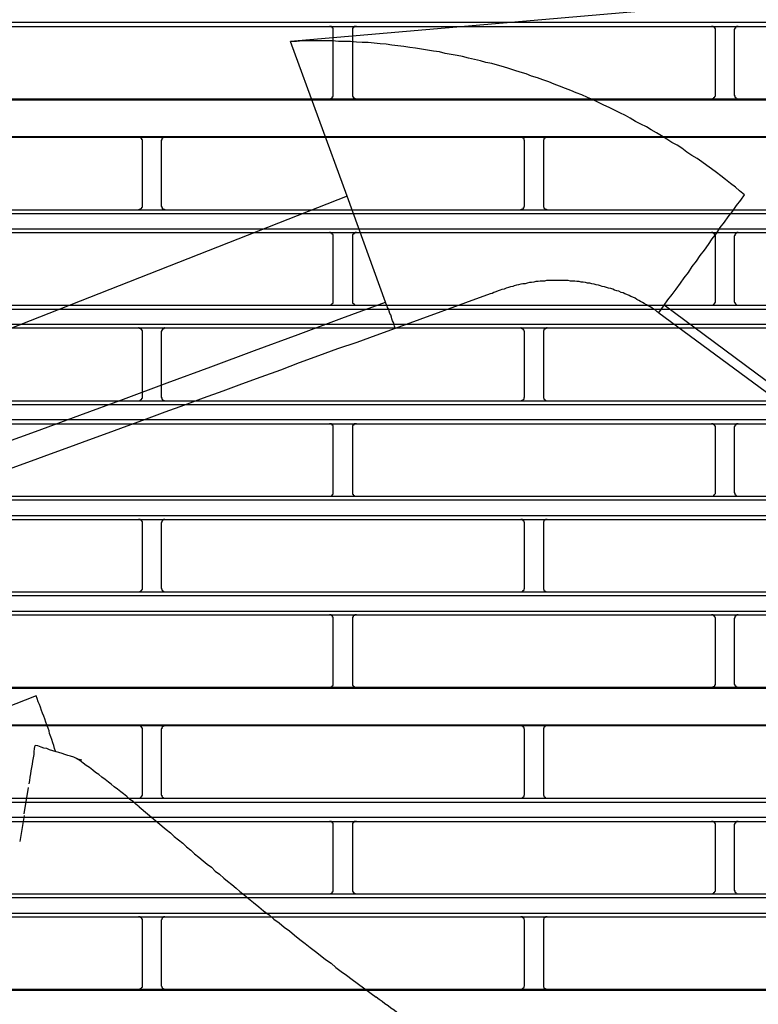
# Model space of a CAD drawing. Header units: millimetres. Extents: x 50532 to 99257, y 49161 to 61325.
# Tile 230 of 256: x 94334 to 94369, y 60810 to 60857. Entities that reach past the tile are written whole.
import ezdxf

# ---------------------------------------------------------------- set-up
doc = ezdxf.new("R2010")
doc.units = ezdxf.units.MM
doc.layers.add('AQUAREA', color=7, linetype='Continuous')

# ---------------------------------------------------------------- blocks, each defined once
blk = doc.blocks.new('SPLIT')
at = {"layer": 'AQUAREA'}
for points in [[(24801.95, -1135.63), (24735.17, -1141.44)], [(24308.59, -1138.92), (24877.69, -1138.92)], [(24308.59, -1139.48), (24877.69, -1139.48)], [(24740.7, -1139.97), (24740.7, -1139.9), (24740.7, -1139.83), (24740.7, -1139.76), (24740.7, -1139.69), (24740.63, -1139.69), (24740.63, -1139.62), (24740.56, -1139.62), (24740.56, -1139.55), (24740.49, -1139.55), (24740.49, -1139.48), (24740.42, -1139.48), (24740.35, -1139.48), (24740.28, -1139.48), (24740.21, -1139.48)], [(24743.71, -1139.48), (24743.71, -1139.48), (24743.64, -1139.48), (24743.57, -1139.48), (24743.5, -1139.48), (24743.43, -1139.48), (24743.43, -1139.55), (24743.36, -1139.55), (24743.36, -1139.62), (24743.29, -1139.62), (24743.29, -1139.69), (24743.22, -1139.69), (24743.22, -1139.76), (24743.22, -1139.83), (24743.22, -1139.9), (24743.22, -1139.97)], [(24790.33, -1139.97), (24790.33, -1139.9), (24790.33, -1139.83), (24790.33, -1139.76), (24790.26, -1139.76), (24790.26, -1139.69), (24790.26, -1139.62), (24790.19, -1139.62), (24790.19, -1139.55), (24790.12, -1139.55), (24790.05, -1139.55), (24790.05, -1139.48), (24789.98, -1139.48), (24789.91, -1139.48), (24789.84, -1139.48)], [(24793.27, -1139.48), (24793.27, -1139.48), (24793.2, -1139.48), (24793.13, -1139.48), (24793.06, -1139.48), (24793.06, -1139.55), (24792.99, -1139.55), (24792.92, -1139.62), (24792.92, -1139.69), (24792.85, -1139.69), (24792.85, -1139.76), (24792.85, -1139.83), (24792.78, -1139.83), (24792.78, -1139.9), (24792.78, -1139.97)], [(24740.7, -1148.37), (24740.7, -1139.97)], [(24743.22, -1139.97), (24743.22, -1148.37)], [(24790.33, -1148.37), (24790.33, -1139.97)], [(24792.78, -1139.97), (24792.78, -1148.37)], [(24794.11, -1161.32), (24793.48, -1160.83), (24792.92, -1160.34), (24792.29, -1159.85), (24791.66, -1159.36), (24791.03, -1158.87), (24790.47, -1158.45), (24789.84, -1157.96), (24789.21, -1157.54), (24788.58, -1157.05), (24787.95, -1156.63), (24787.25, -1156.21), (24786.62, -1155.79), (24785.99, -1155.3), (24785.36, -1154.88), (24784.66, -1154.53), (24784.03, -1154.11), (24783.33, -1153.69), (24782.7, -1153.27), (24782, -1152.92), (24781.37, -1152.5), (24780.67, -1152.15), (24779.97, -1151.8), (24779.27, -1151.38), (24778.64, -1151.03), (24777.94, -1150.68), (24777.24, -1150.33), (24776.54, -1149.98), (24775.84, -1149.7), (24775.14, -1149.35), (24774.44, -1149), (24773.74, -1148.72), (24772.97, -1148.37), (24772.27, -1148.09), (24771.57, -1147.81), (24770.87, -1147.53), (24770.1, -1147.25), (24769.4, -1146.97), (24768.7, -1146.69), (24767.93, -1146.41), (24767.23, -1146.13), (24766.46, -1145.92), (24765.76, -1145.64), (24764.99, -1145.43), (24764.29, -1145.22), (24763.52, -1144.94), (24762.82, -1144.73), (24762.05, -1144.52), (24761.28, -1144.31), (24760.51, -1144.17), (24759.81, -1143.96), (24759.04, -1143.75), (24758.27, -1143.61), (24757.5, -1143.4), (24756.8, -1143.26), (24756.03, -1143.12), (24755.26, -1142.98), (24754.49, -1142.77), (24753.72, -1142.7), (24752.95, -1142.56), (24752.18, -1142.42), (24751.41, -1142.28), (24750.64, -1142.21), (24749.87, -1142.07), (24749.1, -1142), (24748.33, -1141.93), (24747.56, -1141.79), (24746.79, -1141.72), (24746.02, -1141.65), (24745.25, -1141.58), (24744.48, -1141.58), (24743.71, -1141.51), (24742.94, -1141.44), (24742.17, -1141.44), (24741.4, -1141.44), (24740.63, -1141.37), (24739.86, -1141.37), (24739.09, -1141.37), (24738.32, -1141.37), (24737.55, -1141.37), (24736.71, -1141.37), (24735.94, -1141.44), (24735.17, -1141.44)], [(24742.52, -1161.53), (24735.17, -1141.44)], [(24740.21, -1148.86), (24740.21, -1148.86), (24740.28, -1148.86), (24740.35, -1148.86), (24740.42, -1148.86), (24740.42, -1148.79), (24740.49, -1148.79), (24740.56, -1148.79), (24740.56, -1148.72), (24740.63, -1148.72), (24740.63, -1148.65), (24740.63, -1148.58), (24740.7, -1148.58), (24740.7, -1148.51), (24740.7, -1148.44), (24740.7, -1148.37)], [(24743.22, -1148.37), (24743.22, -1148.37), (24743.22, -1148.44), (24743.22, -1148.51), (24743.22, -1148.58), (24743.29, -1148.58), (24743.29, -1148.65), (24743.29, -1148.72), (24743.36, -1148.72), (24743.36, -1148.79), (24743.43, -1148.79), (24743.5, -1148.79), (24743.5, -1148.86), (24743.57, -1148.86), (24743.64, -1148.86), (24743.71, -1148.86)], [(24789.84, -1148.86), (24789.84, -1148.86), (24789.91, -1148.86), (24789.98, -1148.86), (24790.05, -1148.86), (24790.05, -1148.79), (24790.12, -1148.79), (24790.12, -1148.72), (24790.19, -1148.72), (24790.19, -1148.65), (24790.26, -1148.65), (24790.26, -1148.58), (24790.33, -1148.51), (24790.33, -1148.44), (24790.33, -1148.37)], [(24792.78, -1148.37), (24792.78, -1148.37), (24792.78, -1148.44), (24792.85, -1148.44), (24792.85, -1148.51), (24792.85, -1148.58), (24792.85, -1148.65), (24792.92, -1148.65), (24792.92, -1148.72), (24792.99, -1148.72), (24792.99, -1148.79), (24793.06, -1148.79), (24793.13, -1148.86), (24793.2, -1148.86), (24793.27, -1148.86)], [(24308.59, -1148.86), (24877.69, -1148.86)], [(24308.59, -1149), (24877.69, -1149)], [(24308.59, -1153.76), (24877.69, -1153.76)], [(24308.59, -1153.83), (24877.69, -1153.83)], [(24715.92, -1154.32), (24715.92, -1154.32), (24715.92, -1154.25), (24715.92, -1154.18), (24715.85, -1154.18), (24715.85, -1154.11), (24715.85, -1154.04), (24715.78, -1154.04), (24715.78, -1153.97), (24715.71, -1153.97), (24715.71, -1153.9), (24715.64, -1153.9), (24715.57, -1153.83), (24715.5, -1153.83), (24715.43, -1153.83)], [(24718.86, -1153.83), (24718.86, -1153.83), (24718.79, -1153.83), (24718.72, -1153.83), (24718.72, -1153.9), (24718.65, -1153.9), (24718.58, -1153.9), (24718.58, -1153.97), (24718.51, -1153.97), (24718.51, -1154.04), (24718.44, -1154.04), (24718.44, -1154.11), (24718.44, -1154.18), (24718.44, -1154.25), (24718.37, -1154.25), (24718.37, -1154.32)], [(24765.55, -1154.32), (24765.55, -1154.32), (24765.55, -1154.25), (24765.48, -1154.25), (24765.48, -1154.18), (24765.48, -1154.11), (24765.48, -1154.04), (24765.41, -1154.04), (24765.41, -1153.97), (24765.34, -1153.97), (24765.34, -1153.9), (24765.27, -1153.9), (24765.2, -1153.9), (24765.2, -1153.83), (24765.13, -1153.83), (24765.06, -1153.83)], [(24768.49, -1153.83), (24768.49, -1153.83), (24768.42, -1153.83), (24768.35, -1153.83), (24768.28, -1153.9), (24768.21, -1153.9), (24768.21, -1153.97), (24768.14, -1153.97), (24768.14, -1154.04), (24768.07, -1154.04), (24768.07, -1154.11), (24768.07, -1154.18), (24768, -1154.18), (24768, -1154.25), (24768, -1154.32)], [(24715.92, -1162.79), (24715.92, -1154.32)], [(24718.37, -1154.32), (24718.37, -1162.79)], [(24765.55, -1162.79), (24765.55, -1154.32)], [(24768, -1154.32), (24768, -1162.79)], [(24742.52, -1161.53), (24625.27, -1207.59)], [(24747.49, -1175.25), (24742.52, -1161.53)], [(24783.68, -1175.67), (24784.17, -1174.97), (24784.73, -1174.27), (24785.22, -1173.57), (24785.78, -1172.8), (24786.27, -1172.1), (24786.83, -1171.4), (24787.32, -1170.63), (24787.88, -1169.93), (24788.37, -1169.23), (24788.93, -1168.53), (24789.42, -1167.76), (24789.91, -1167.06), (24790.47, -1166.36), (24790.96, -1165.59), (24791.52, -1164.89), (24792.01, -1164.19), (24792.57, -1163.49), (24793.06, -1162.72), (24793.62, -1162.02), (24794.11, -1161.32)], [(24715.43, -1163.28), (24715.43, -1163.28), (24715.5, -1163.28), (24715.5, -1163.21), (24715.57, -1163.21), (24715.64, -1163.21), (24715.71, -1163.21), (24715.71, -1163.14), (24715.78, -1163.14), (24715.78, -1163.07), (24715.85, -1163.07), (24715.85, -1163), (24715.85, -1162.93), (24715.92, -1162.93), (24715.92, -1162.86), (24715.92, -1162.79)], [(24718.37, -1162.79), (24718.37, -1162.79), (24718.37, -1162.86), (24718.44, -1162.86), (24718.44, -1162.93), (24718.44, -1163), (24718.51, -1163), (24718.51, -1163.07), (24718.51, -1163.14), (24718.58, -1163.14), (24718.65, -1163.14), (24718.65, -1163.21), (24718.72, -1163.21), (24718.79, -1163.21), (24718.79, -1163.28), (24718.86, -1163.28)], [(24765.06, -1163.28), (24765.06, -1163.28), (24765.13, -1163.28), (24765.13, -1163.21), (24765.2, -1163.21), (24765.27, -1163.21), (24765.27, -1163.14), (24765.34, -1163.14), (24765.41, -1163.14), (24765.41, -1163.07), (24765.41, -1163), (24765.48, -1163), (24765.48, -1162.93), (24765.48, -1162.86), (24765.55, -1162.86), (24765.55, -1162.79)], [(24768, -1162.79), (24768, -1162.79), (24768, -1162.86), (24768, -1162.93), (24768.07, -1162.93), (24768.07, -1163), (24768.07, -1163.07), (24768.14, -1163.07), (24768.14, -1163.14), (24768.21, -1163.14), (24768.21, -1163.21), (24768.28, -1163.21), (24768.35, -1163.21), (24768.42, -1163.21), (24768.42, -1163.28), (24768.49, -1163.28)], [(24308.59, -1163.28), (24877.69, -1163.28)], [(24308.59, -1163.77), (24877.69, -1163.77)], [(24308.59, -1165.73), (24877.69, -1165.73)], [(24308.59, -1166.22), (24877.69, -1166.22)], [(24740.7, -1166.71), (24740.7, -1166.71), (24740.7, -1166.64), (24740.7, -1166.57), (24740.7, -1166.5), (24740.63, -1166.5), (24740.63, -1166.43), (24740.56, -1166.43), (24740.56, -1166.36), (24740.49, -1166.36), (24740.49, -1166.29), (24740.42, -1166.29), (24740.35, -1166.29), (24740.35, -1166.22), (24740.28, -1166.22), (24740.21, -1166.22)], [(24743.71, -1166.22), (24743.71, -1166.22), (24743.64, -1166.22), (24743.57, -1166.22), (24743.57, -1166.29), (24743.5, -1166.29), (24743.43, -1166.29), (24743.43, -1166.36), (24743.36, -1166.36), (24743.36, -1166.43), (24743.29, -1166.43), (24743.29, -1166.5), (24743.22, -1166.5), (24743.22, -1166.57), (24743.22, -1166.64), (24743.22, -1166.71)], [(24790.33, -1166.71), (24790.33, -1166.71), (24790.33, -1166.64), (24790.33, -1166.57), (24790.26, -1166.57), (24790.26, -1166.5), (24790.26, -1166.43), (24790.19, -1166.43), (24790.19, -1166.36), (24790.12, -1166.36), (24790.12, -1166.29), (24790.05, -1166.29), (24789.98, -1166.29), (24789.98, -1166.22), (24789.91, -1166.22), (24789.84, -1166.22)], [(24793.27, -1166.22), (24793.27, -1166.22), (24793.2, -1166.22), (24793.13, -1166.22), (24793.13, -1166.29), (24793.06, -1166.29), (24792.99, -1166.29), (24792.99, -1166.36), (24792.92, -1166.36), (24792.92, -1166.43), (24792.85, -1166.5), (24792.85, -1166.57), (24792.85, -1166.64), (24792.78, -1166.64), (24792.78, -1166.71)], [(24740.7, -1175.18), (24740.7, -1166.71)], [(24743.22, -1166.71), (24743.22, -1175.18)], [(24790.33, -1175.18), (24790.33, -1166.71)], [(24792.78, -1166.71), (24792.78, -1175.18)], [(24782.98, -1176.65), (24782.77, -1176.51), (24782.56, -1176.3), (24782.28, -1176.16), (24782.07, -1176.02), (24781.86, -1175.88), (24781.58, -1175.74), (24781.37, -1175.6), (24781.09, -1175.46), (24780.88, -1175.32), (24780.6, -1175.18), (24780.39, -1175.04), (24780.11, -1174.9), (24779.9, -1174.76), (24779.62, -1174.62), (24779.34, -1174.55), (24779.13, -1174.41), (24778.85, -1174.27), (24778.57, -1174.2), (24778.36, -1174.06), (24778.08, -1173.99), (24777.8, -1173.85), (24777.52, -1173.78), (24777.24, -1173.71), (24777.03, -1173.57), (24776.75, -1173.5), (24776.47, -1173.43), (24776.19, -1173.36), (24775.91, -1173.29), (24775.63, -1173.22), (24775.42, -1173.15), (24775.14, -1173.08), (24774.86, -1173.01), (24774.58, -1172.94), (24774.3, -1172.87), (24774.02, -1172.8), (24773.74, -1172.8), (24773.46, -1172.73), (24773.18, -1172.66), (24772.9, -1172.66), (24772.62, -1172.59), (24772.34, -1172.59), (24772.06, -1172.52), (24771.78, -1172.52), (24771.5, -1172.52), (24771.22, -1172.45), (24770.94, -1172.45), (24770.66, -1172.45), (24770.38, -1172.45), (24770.1, -1172.45), (24769.82, -1172.45), (24769.54, -1172.45), (24769.26, -1172.45), (24768.98, -1172.45), (24768.7, -1172.45), (24768.42, -1172.45), (24768.14, -1172.52), (24767.86, -1172.52), (24767.58, -1172.52), (24767.3, -1172.59), (24767.02, -1172.59), (24766.74, -1172.66), (24766.46, -1172.73), (24766.18, -1172.73), (24765.9, -1172.8), (24765.62, -1172.87), (24765.34, -1172.87), (24765.06, -1172.94), (24764.78, -1173.01), (24764.5, -1173.08), (24764.22, -1173.15), (24764.01, -1173.22), (24763.73, -1173.29), (24763.45, -1173.36), (24763.17, -1173.43), (24762.89, -1173.57), (24762.61, -1173.64), (24762.4, -1173.71), (24762.12, -1173.78), (24761.84, -1173.92), (24761.56, -1173.99), (24761.35, -1174.13), (24761.07, -1174.2)], [(24761.07, -1174.2), (24748.75, -1178.68)], [(24633.81, -1216.69), (24639.55, -1214.66), (24645.22, -1212.63), (24650.89, -1210.6), (24656.63, -1208.57), (24662.3, -1206.47), (24667.97, -1204.44), (24673.64, -1202.41), (24679.38, -1200.31), (24685.05, -1198.28), (24690.72, -1196.18), (24696.39, -1194.08), (24702.06, -1192.05), (24707.8, -1189.95), (24713.47, -1187.85), (24719.14, -1185.75), (24724.81, -1183.65), (24730.48, -1181.55), (24736.15, -1179.45), (24741.82, -1177.35), (24747.49, -1175.25)], [(24740.21, -1175.67), (24740.21, -1175.67), (24740.28, -1175.67), (24740.35, -1175.67), (24740.35, -1175.6), (24740.42, -1175.6), (24740.49, -1175.6), (24740.49, -1175.53), (24740.56, -1175.53), (24740.56, -1175.46), (24740.63, -1175.46), (24740.63, -1175.39), (24740.7, -1175.39), (24740.7, -1175.32), (24740.7, -1175.25), (24740.7, -1175.18)], [(24743.22, -1175.18), (24743.22, -1175.18), (24743.22, -1175.25), (24743.22, -1175.32), (24743.22, -1175.39), (24743.29, -1175.39), (24743.29, -1175.46), (24743.36, -1175.46), (24743.36, -1175.53), (24743.43, -1175.53), (24743.43, -1175.6), (24743.5, -1175.6), (24743.57, -1175.6), (24743.57, -1175.67), (24743.64, -1175.67), (24743.71, -1175.67)], [(24748.75, -1178.68), (24748.68, -1178.4), (24748.61, -1178.19), (24748.54, -1177.91), (24748.4, -1177.7), (24748.33, -1177.42), (24748.26, -1177.21), (24748.19, -1176.93), (24748.05, -1176.72), (24747.98, -1176.44), (24747.91, -1176.23), (24747.77, -1175.95), (24747.7, -1175.74), (24747.56, -1175.53), (24747.49, -1175.25)], [(24789.84, -1175.67), (24789.84, -1175.67), (24789.91, -1175.67), (24789.98, -1175.67), (24789.98, -1175.6), (24790.05, -1175.6), (24790.12, -1175.6), (24790.12, -1175.53), (24790.19, -1175.53), (24790.19, -1175.46), (24790.26, -1175.46), (24790.26, -1175.39), (24790.26, -1175.32), (24790.33, -1175.32), (24790.33, -1175.25), (24790.33, -1175.18)], [(24792.78, -1175.18), (24792.78, -1175.18), (24792.78, -1175.25), (24792.85, -1175.25), (24792.85, -1175.32), (24792.85, -1175.39), (24792.92, -1175.46), (24792.92, -1175.53), (24792.99, -1175.53), (24792.99, -1175.6), (24793.06, -1175.6), (24793.13, -1175.6), (24793.13, -1175.67), (24793.2, -1175.67), (24793.27, -1175.67)], [(24308.59, -1175.67), (24877.69, -1175.67)], [(24308.59, -1176.16), (24877.69, -1176.16)], [(24782.98, -1176.65), (24783.68, -1175.67)], [(24782.98, -1176.65), (24821.48, -1205)], [(24840.17, -1217.53), (24783.68, -1175.67)], [(24308.59, -1178.12), (24877.69, -1178.12)], [(24308.59, -1178.61), (24877.69, -1178.61)], [(24748.75, -1178.68), (24746.23, -1179.59), (24743.78, -1180.5), (24741.26, -1181.34), (24738.81, -1182.25), (24736.29, -1183.16), (24733.84, -1184.07), (24731.32, -1184.98), (24728.8, -1185.89), (24726.35, -1186.8), (24723.83, -1187.71), (24721.38, -1188.62), (24718.86, -1189.53), (24716.41, -1190.44), (24713.89, -1191.35), (24711.44, -1192.26), (24708.92, -1193.17), (24706.47, -1194.08), (24703.95, -1194.99), (24701.5, -1195.9), (24698.98, -1196.81)], [(24715.92, -1179.1), (24715.92, -1179.1), (24715.92, -1179.03), (24715.92, -1178.96), (24715.85, -1178.96), (24715.85, -1178.89), (24715.85, -1178.82), (24715.78, -1178.82), (24715.78, -1178.75), (24715.71, -1178.75), (24715.71, -1178.68), (24715.64, -1178.68), (24715.57, -1178.68), (24715.5, -1178.68), (24715.5, -1178.61), (24715.43, -1178.61)], [(24715.92, -1187.57), (24715.92, -1179.1)], [(24718.86, -1178.61), (24718.86, -1178.61), (24718.79, -1178.61), (24718.79, -1178.68), (24718.72, -1178.68), (24718.65, -1178.68), (24718.65, -1178.75), (24718.58, -1178.75), (24718.51, -1178.75), (24718.51, -1178.82), (24718.51, -1178.89), (24718.44, -1178.89), (24718.44, -1178.96), (24718.44, -1179.03), (24718.37, -1179.03), (24718.37, -1179.1)], [(24718.37, -1179.1), (24718.37, -1187.57)], [(24765.55, -1179.1), (24765.55, -1179.1), (24765.55, -1179.03), (24765.48, -1179.03), (24765.48, -1178.96), (24765.48, -1178.89), (24765.41, -1178.89), (24765.41, -1178.82), (24765.41, -1178.75), (24765.34, -1178.75), (24765.27, -1178.75), (24765.27, -1178.68), (24765.2, -1178.68), (24765.13, -1178.68), (24765.13, -1178.61), (24765.06, -1178.61)], [(24765.55, -1187.57), (24765.55, -1179.1)], [(24768.49, -1178.61), (24768.49, -1178.61), (24768.42, -1178.61), (24768.42, -1178.68), (24768.35, -1178.68), (24768.28, -1178.68), (24768.21, -1178.68), (24768.21, -1178.75), (24768.14, -1178.75), (24768.14, -1178.82), (24768.07, -1178.82), (24768.07, -1178.89), (24768.07, -1178.96), (24768, -1178.96), (24768, -1179.03), (24768, -1179.1)], [(24768, -1179.1), (24768, -1187.57)], [(24308.59, -1188.06), (24877.69, -1188.06)], [(24715.43, -1188.06), (24715.43, -1188.06), (24715.5, -1188.06), (24715.57, -1188.06), (24715.64, -1187.99), (24715.71, -1187.99), (24715.71, -1187.92), (24715.78, -1187.92), (24715.78, -1187.85), (24715.85, -1187.85), (24715.85, -1187.78), (24715.85, -1187.71), (24715.92, -1187.71), (24715.92, -1187.64), (24715.92, -1187.57)], [(24718.37, -1187.57), (24718.37, -1187.57), (24718.37, -1187.64), (24718.44, -1187.64), (24718.44, -1187.71), (24718.44, -1187.78), (24718.44, -1187.85), (24718.51, -1187.85), (24718.51, -1187.92), (24718.58, -1187.92), (24718.58, -1187.99), (24718.65, -1187.99), (24718.72, -1187.99), (24718.72, -1188.06), (24718.79, -1188.06), (24718.86, -1188.06)], [(24765.06, -1188.06), (24765.06, -1188.06), (24765.13, -1188.06), (24765.2, -1188.06), (24765.2, -1187.99), (24765.27, -1187.99), (24765.34, -1187.99), (24765.34, -1187.92), (24765.41, -1187.92), (24765.41, -1187.85), (24765.48, -1187.85), (24765.48, -1187.78), (24765.48, -1187.71), (24765.48, -1187.64), (24765.55, -1187.64), (24765.55, -1187.57)], [(24768, -1187.57), (24768, -1187.57), (24768, -1187.64), (24768, -1187.71), (24768.07, -1187.71), (24768.07, -1187.78), (24768.07, -1187.85), (24768.14, -1187.85), (24768.14, -1187.92), (24768.21, -1187.92), (24768.21, -1187.99), (24768.28, -1187.99), (24768.35, -1188.06), (24768.42, -1188.06), (24768.49, -1188.06)], [(24308.59, -1188.55), (24877.69, -1188.55)], [(24308.59, -1190.51), (24877.69, -1190.51)], [(24308.59, -1191.07), (24877.69, -1191.07)], [(24740.7, -1191.56), (24740.7, -1191.49), (24740.7, -1191.42), (24740.7, -1191.35), (24740.7, -1191.28), (24740.63, -1191.28), (24740.63, -1191.21), (24740.56, -1191.21), (24740.56, -1191.14), (24740.49, -1191.14), (24740.49, -1191.07), (24740.42, -1191.07), (24740.35, -1191.07), (24740.28, -1191.07), (24740.21, -1191.07)], [(24740.7, -1199.96), (24740.7, -1191.56)], [(24743.71, -1191.07), (24743.71, -1191.07), (24743.64, -1191.07), (24743.57, -1191.07), (24743.5, -1191.07), (24743.43, -1191.07), (24743.43, -1191.14), (24743.36, -1191.14), (24743.36, -1191.21), (24743.29, -1191.21), (24743.29, -1191.28), (24743.22, -1191.28), (24743.22, -1191.35), (24743.22, -1191.42), (24743.22, -1191.49), (24743.22, -1191.56)], [(24743.22, -1191.56), (24743.22, -1199.96)], [(24790.33, -1191.56), (24790.33, -1191.49), (24790.33, -1191.42), (24790.33, -1191.35), (24790.26, -1191.35), (24790.26, -1191.28), (24790.26, -1191.21), (24790.19, -1191.21), (24790.19, -1191.14), (24790.12, -1191.14), (24790.05, -1191.14), (24790.05, -1191.07), (24789.98, -1191.07), (24789.91, -1191.07), (24789.84, -1191.07)], [(24790.33, -1199.96), (24790.33, -1191.56)], [(24793.27, -1191.07), (24793.27, -1191.07), (24793.2, -1191.07), (24793.13, -1191.07), (24793.06, -1191.07), (24793.06, -1191.14), (24792.99, -1191.14), (24792.92, -1191.21), (24792.92, -1191.28), (24792.85, -1191.28), (24792.85, -1191.35), (24792.85, -1191.42), (24792.78, -1191.42), (24792.78, -1191.49), (24792.78, -1191.56)], [(24792.78, -1191.56), (24792.78, -1199.96)], [(24308.59, -1200.45), (24877.69, -1200.45)], [(24308.59, -1200.94), (24877.69, -1200.94)], [(24740.21, -1200.45), (24740.21, -1200.45), (24740.28, -1200.45), (24740.35, -1200.45), (24740.42, -1200.45), (24740.42, -1200.38), (24740.49, -1200.38), (24740.56, -1200.38), (24740.56, -1200.31), (24740.63, -1200.31), (24740.63, -1200.24), (24740.63, -1200.17), (24740.7, -1200.17), (24740.7, -1200.1), (24740.7, -1200.03), (24740.7, -1199.96)], [(24743.22, -1199.96), (24743.22, -1199.96), (24743.22, -1200.03), (24743.22, -1200.1), (24743.22, -1200.17), (24743.29, -1200.17), (24743.29, -1200.24), (24743.29, -1200.31), (24743.36, -1200.31), (24743.36, -1200.38), (24743.43, -1200.38), (24743.5, -1200.38), (24743.5, -1200.45), (24743.57, -1200.45), (24743.64, -1200.45), (24743.71, -1200.45)], [(24789.84, -1200.45), (24789.84, -1200.45), (24789.91, -1200.45), (24789.98, -1200.45), (24790.05, -1200.45), (24790.05, -1200.38), (24790.12, -1200.38), (24790.12, -1200.31), (24790.19, -1200.31), (24790.19, -1200.24), (24790.26, -1200.24), (24790.26, -1200.17), (24790.33, -1200.1), (24790.33, -1200.03), (24790.33, -1199.96)], [(24792.78, -1199.96), (24792.78, -1199.96), (24792.78, -1200.03), (24792.85, -1200.03), (24792.85, -1200.1), (24792.85, -1200.17), (24792.85, -1200.24), (24792.92, -1200.24), (24792.92, -1200.31), (24792.99, -1200.31), (24792.99, -1200.38), (24793.06, -1200.38), (24793.13, -1200.45), (24793.2, -1200.45), (24793.27, -1200.45)], [(24308.59, -1202.97), (24877.69, -1202.97)], [(24308.59, -1203.46), (24877.69, -1203.46)], [(24715.92, -1203.95), (24715.92, -1203.95), (24715.92, -1203.88), (24715.92, -1203.81), (24715.92, -1203.74), (24715.85, -1203.74), (24715.85, -1203.67), (24715.78, -1203.6), (24715.78, -1203.53), (24715.71, -1203.53), (24715.64, -1203.53), (24715.64, -1203.46), (24715.57, -1203.46), (24715.5, -1203.46), (24715.43, -1203.46)], [(24718.86, -1203.46), (24718.86, -1203.46), (24718.79, -1203.46), (24718.72, -1203.46), (24718.65, -1203.46), (24718.65, -1203.53), (24718.58, -1203.53), (24718.58, -1203.6), (24718.51, -1203.6), (24718.51, -1203.67), (24718.44, -1203.67), (24718.44, -1203.74), (24718.44, -1203.81), (24718.37, -1203.88), (24718.37, -1203.95)], [(24765.55, -1203.95), (24765.55, -1203.95), (24765.55, -1203.88), (24765.48, -1203.81), (24765.48, -1203.74), (24765.48, -1203.67), (24765.41, -1203.67), (24765.41, -1203.6), (24765.34, -1203.6), (24765.34, -1203.53), (24765.27, -1203.53), (24765.27, -1203.46), (24765.2, -1203.46), (24765.13, -1203.46), (24765.06, -1203.46)], [(24768.49, -1203.46), (24768.49, -1203.46), (24768.42, -1203.46), (24768.35, -1203.46), (24768.28, -1203.46), (24768.28, -1203.53), (24768.21, -1203.53), (24768.14, -1203.53), (24768.14, -1203.6), (24768.07, -1203.6), (24768.07, -1203.67), (24768.07, -1203.74), (24768, -1203.74), (24768, -1203.81), (24768, -1203.88), (24768, -1203.95)], [(24715.92, -1212.35), (24715.92, -1203.95)], [(24718.37, -1203.95), (24718.37, -1212.35)], [(24765.55, -1212.35), (24765.55, -1203.95)], [(24768, -1203.95), (24768, -1212.35)], [(24715.43, -1212.84), (24715.43, -1212.84), (24715.5, -1212.84), (24715.57, -1212.84), (24715.64, -1212.84), (24715.64, -1212.77), (24715.71, -1212.77), (24715.78, -1212.77), (24715.78, -1212.7), (24715.85, -1212.63), (24715.85, -1212.56), (24715.92, -1212.56), (24715.92, -1212.49), (24715.92, -1212.42), (24715.92, -1212.35)], [(24718.37, -1212.35), (24718.37, -1212.35), (24718.37, -1212.42), (24718.44, -1212.49), (24718.44, -1212.56), (24718.44, -1212.63), (24718.51, -1212.63), (24718.51, -1212.7), (24718.58, -1212.7), (24718.58, -1212.77), (24718.65, -1212.77), (24718.65, -1212.84), (24718.72, -1212.84), (24718.79, -1212.84), (24718.86, -1212.84)], [(24765.06, -1212.84), (24765.06, -1212.84), (24765.13, -1212.84), (24765.2, -1212.84), (24765.27, -1212.84), (24765.27, -1212.77), (24765.34, -1212.77), (24765.34, -1212.7), (24765.41, -1212.7), (24765.41, -1212.63), (24765.48, -1212.63), (24765.48, -1212.56), (24765.48, -1212.49), (24765.55, -1212.42), (24765.55, -1212.35)], [(24768, -1212.35), (24768, -1212.35), (24768, -1212.42), (24768, -1212.49), (24768, -1212.56), (24768.07, -1212.56), (24768.07, -1212.63), (24768.07, -1212.7), (24768.14, -1212.7), (24768.14, -1212.77), (24768.21, -1212.77), (24768.28, -1212.77), (24768.28, -1212.84), (24768.35, -1212.84), (24768.42, -1212.84), (24768.49, -1212.84)], [(24308.59, -1212.84), (24877.69, -1212.84)], [(24308.59, -1213.33), (24877.69, -1213.33)], [(24308.59, -1215.36), (24877.69, -1215.36)], [(24308.59, -1215.85), (24877.69, -1215.85)], [(24740.7, -1216.34), (24740.7, -1216.34), (24740.7, -1216.27), (24740.7, -1216.2), (24740.7, -1216.13), (24740.63, -1216.13), (24740.63, -1216.06), (24740.63, -1215.99), (24740.56, -1215.99), (24740.56, -1215.92), (24740.49, -1215.92), (24740.42, -1215.92), (24740.42, -1215.85), (24740.35, -1215.85), (24740.28, -1215.85), (24740.21, -1215.85)], [(24740.7, -1224.74), (24740.7, -1216.34)], [(24743.71, -1215.85), (24743.71, -1215.85), (24743.64, -1215.85), (24743.57, -1215.85), (24743.5, -1215.85), (24743.5, -1215.92), (24743.43, -1215.92), (24743.36, -1215.92), (24743.36, -1215.99), (24743.29, -1215.99), (24743.29, -1216.06), (24743.29, -1216.13), (24743.22, -1216.13), (24743.22, -1216.2), (24743.22, -1216.27), (24743.22, -1216.34)], [(24743.22, -1216.34), (24743.22, -1224.74)], [(24790.33, -1216.34), (24790.33, -1216.34), (24790.33, -1216.27), (24790.33, -1216.2), (24790.26, -1216.13), (24790.26, -1216.06), (24790.19, -1216.06), (24790.19, -1215.99), (24790.12, -1215.99), (24790.12, -1215.92), (24790.05, -1215.92), (24790.05, -1215.85), (24789.98, -1215.85), (24789.91, -1215.85), (24789.84, -1215.85)], [(24790.33, -1224.74), (24790.33, -1216.34)], [(24793.27, -1215.85), (24793.27, -1215.85), (24793.2, -1215.85), (24793.13, -1215.85), (24793.06, -1215.92), (24792.99, -1215.92), (24792.99, -1215.99), (24792.92, -1215.99), (24792.92, -1216.06), (24792.85, -1216.06), (24792.85, -1216.13), (24792.85, -1216.2), (24792.85, -1216.27), (24792.78, -1216.27), (24792.78, -1216.34)], [(24792.78, -1216.34), (24792.78, -1224.74)], [(24308.59, -1225.23), (24877.69, -1225.23)], [(24308.59, -1225.37), (24877.69, -1225.37)], [(24740.21, -1225.23), (24740.21, -1225.23), (24740.28, -1225.23), (24740.35, -1225.23), (24740.42, -1225.23), (24740.49, -1225.23), (24740.49, -1225.16), (24740.56, -1225.16), (24740.56, -1225.09), (24740.63, -1225.09), (24740.63, -1225.02), (24740.7, -1225.02), (24740.7, -1224.95), (24740.7, -1224.88), (24740.7, -1224.81), (24740.7, -1224.74)], [(24743.22, -1224.74), (24743.22, -1224.81), (24743.22, -1224.88), (24743.22, -1224.95), (24743.22, -1225.02), (24743.29, -1225.02), (24743.29, -1225.09), (24743.36, -1225.09), (24743.36, -1225.16), (24743.43, -1225.16), (24743.43, -1225.23), (24743.5, -1225.23), (24743.57, -1225.23), (24743.64, -1225.23), (24743.71, -1225.23)], [(24789.84, -1225.23), (24789.84, -1225.23), (24789.91, -1225.23), (24789.98, -1225.23), (24790.05, -1225.23), (24790.05, -1225.16), (24790.12, -1225.16), (24790.19, -1225.16), (24790.19, -1225.09), (24790.26, -1225.09), (24790.26, -1225.02), (24790.26, -1224.95), (24790.33, -1224.95), (24790.33, -1224.88), (24790.33, -1224.81), (24790.33, -1224.74)], [(24792.78, -1224.74), (24792.78, -1224.81), (24792.78, -1224.88), (24792.85, -1224.88), (24792.85, -1224.95), (24792.85, -1225.02), (24792.92, -1225.02), (24792.92, -1225.09), (24792.99, -1225.16), (24793.06, -1225.16), (24793.06, -1225.23), (24793.13, -1225.23), (24793.2, -1225.23), (24793.27, -1225.23)], [(24702.13, -1226.35), (24656.35, -1244.34)], [(24704.65, -1233.56), (24704.51, -1233.21), (24704.44, -1232.79), (24704.3, -1232.44), (24704.16, -1232.02), (24704.02, -1231.67), (24703.88, -1231.25), (24703.81, -1230.9), (24703.67, -1230.55), (24703.53, -1230.13), (24703.39, -1229.78), (24703.25, -1229.36), (24703.11, -1229.01), (24702.97, -1228.59), (24702.83, -1228.24), (24702.69, -1227.82), (24702.55, -1227.47), (24702.41, -1227.12), (24702.27, -1226.7), (24702.13, -1226.35)], [(24308.59, -1230.13), (24877.69, -1230.13)], [(24308.59, -1230.2), (24877.69, -1230.2)], [(24715.92, -1230.69), (24715.92, -1230.69), (24715.92, -1230.62), (24715.92, -1230.55), (24715.85, -1230.55), (24715.85, -1230.48), (24715.85, -1230.41), (24715.78, -1230.41), (24715.78, -1230.34), (24715.71, -1230.34), (24715.71, -1230.27), (24715.64, -1230.27), (24715.57, -1230.27), (24715.5, -1230.27), (24715.5, -1230.2), (24715.43, -1230.2)], [(24718.86, -1230.2), (24718.86, -1230.2), (24718.79, -1230.2), (24718.79, -1230.27), (24718.72, -1230.27), (24718.65, -1230.27), (24718.65, -1230.34), (24718.58, -1230.34), (24718.51, -1230.34), (24718.51, -1230.41), (24718.51, -1230.48), (24718.44, -1230.48), (24718.44, -1230.55), (24718.44, -1230.62), (24718.37, -1230.62), (24718.37, -1230.69)], [(24765.55, -1230.69), (24765.55, -1230.69), (24765.55, -1230.62), (24765.48, -1230.62), (24765.48, -1230.55), (24765.48, -1230.48), (24765.41, -1230.48), (24765.41, -1230.41), (24765.41, -1230.34), (24765.34, -1230.34), (24765.27, -1230.34), (24765.27, -1230.27), (24765.2, -1230.27), (24765.13, -1230.27), (24765.13, -1230.2), (24765.06, -1230.2)], [(24768.49, -1230.2), (24768.49, -1230.2), (24768.42, -1230.2), (24768.42, -1230.27), (24768.35, -1230.27), (24768.28, -1230.27), (24768.21, -1230.27), (24768.21, -1230.34), (24768.14, -1230.34), (24768.14, -1230.41), (24768.07, -1230.41), (24768.07, -1230.48), (24768.07, -1230.55), (24768, -1230.55), (24768, -1230.62), (24768, -1230.69)], [(24715.92, -1239.16), (24715.92, -1230.69)], [(24718.37, -1230.69), (24718.37, -1239.16)], [(24765.55, -1239.16), (24765.55, -1230.69)], [(24768, -1230.69), (24768, -1239.16)], [(24701.22, -1237.76), (24701.29, -1237.34), (24701.36, -1236.92), (24701.43, -1236.5), (24701.5, -1236.08), (24701.57, -1235.66), (24701.64, -1235.24), (24701.71, -1234.82), (24701.78, -1234.4), (24701.85, -1233.98), (24701.85, -1233.63), (24701.92, -1233.21), (24701.99, -1232.79)], [(24707.38, -1234.47), (24707.03, -1234.33), (24706.61, -1234.19), (24706.26, -1234.12), (24705.84, -1233.98), (24705.49, -1233.84), (24705.07, -1233.7), (24704.72, -1233.63), (24704.3, -1233.49), (24703.88, -1233.35), (24703.53, -1233.21), (24703.11, -1233.14), (24702.76, -1233), (24702.34, -1232.86), (24701.99, -1232.79)], [(24707.38, -1234.47), (24708.08, -1234.68)], [(24715.5, -1240.77), (24715.08, -1240.42), (24714.73, -1240.07), (24714.31, -1239.79), (24713.89, -1239.44), (24713.47, -1239.09), (24713.12, -1238.81), (24712.7, -1238.46), (24712.28, -1238.18), (24711.86, -1237.83), (24711.51, -1237.55), (24711.09, -1237.2), (24710.67, -1236.92), (24710.25, -1236.57), (24709.83, -1236.29), (24709.48, -1236.01), (24709.06, -1235.66), (24708.64, -1235.38), (24708.22, -1235.1), (24707.8, -1234.75), (24707.38, -1234.47)], [(24700.59, -1241.68), (24701.15, -1238.25)], [(24715.43, -1239.65), (24715.43, -1239.65), (24715.5, -1239.65), (24715.57, -1239.65), (24715.64, -1239.58), (24715.71, -1239.58), (24715.71, -1239.51), (24715.78, -1239.51), (24715.78, -1239.44), (24715.85, -1239.44), (24715.85, -1239.37), (24715.85, -1239.3), (24715.92, -1239.3), (24715.92, -1239.23), (24715.92, -1239.16)], [(24718.37, -1239.16), (24718.37, -1239.16), (24718.37, -1239.23), (24718.44, -1239.23), (24718.44, -1239.3), (24718.44, -1239.37), (24718.44, -1239.44), (24718.51, -1239.44), (24718.51, -1239.51), (24718.58, -1239.51), (24718.58, -1239.58), (24718.65, -1239.58), (24718.72, -1239.58), (24718.72, -1239.65), (24718.79, -1239.65), (24718.86, -1239.65)], [(24765.06, -1239.65), (24765.06, -1239.65), (24765.13, -1239.65), (24765.2, -1239.65), (24765.2, -1239.58), (24765.27, -1239.58), (24765.34, -1239.58), (24765.34, -1239.51), (24765.41, -1239.51), (24765.41, -1239.44), (24765.48, -1239.44), (24765.48, -1239.37), (24765.48, -1239.3), (24765.48, -1239.23), (24765.55, -1239.23), (24765.55, -1239.16)], [(24768, -1239.16), (24768, -1239.16), (24768, -1239.23), (24768, -1239.3), (24768.07, -1239.3), (24768.07, -1239.37), (24768.07, -1239.44), (24768.14, -1239.44), (24768.14, -1239.51), (24768.21, -1239.51), (24768.21, -1239.58), (24768.28, -1239.58), (24768.35, -1239.65), (24768.42, -1239.65), (24768.49, -1239.65)], [(24308.59, -1239.65), (24877.69, -1239.65)], [(24308.59, -1240.14), (24877.69, -1240.14)], [(24715.5, -1240.77), (24719, -1243.71)], [(24700.59, -1241.89), (24700.03, -1245.25)], [(24308.59, -1242.1), (24877.69, -1242.1)], [(24308.59, -1242.66), (24877.69, -1242.66)], [(24740.7, -1243.15), (24740.7, -1243.08), (24740.7, -1243.01), (24740.7, -1242.94), (24740.7, -1242.87), (24740.63, -1242.87), (24740.63, -1242.8), (24740.56, -1242.8), (24740.56, -1242.73), (24740.49, -1242.73), (24740.49, -1242.66), (24740.42, -1242.66), (24740.35, -1242.66), (24740.28, -1242.66), (24740.21, -1242.66)], [(24740.7, -1251.55), (24740.7, -1243.15)], [(24743.71, -1242.66), (24743.71, -1242.66), (24743.64, -1242.66), (24743.57, -1242.66), (24743.5, -1242.66), (24743.43, -1242.66), (24743.43, -1242.73), (24743.36, -1242.73), (24743.36, -1242.8), (24743.29, -1242.8), (24743.29, -1242.87), (24743.22, -1242.87), (24743.22, -1242.94), (24743.22, -1243.01), (24743.22, -1243.08), (24743.22, -1243.15)], [(24743.22, -1243.15), (24743.22, -1251.55)], [(24790.33, -1243.15), (24790.33, -1243.08), (24790.33, -1243.01), (24790.33, -1242.94), (24790.26, -1242.94), (24790.26, -1242.87), (24790.26, -1242.8), (24790.19, -1242.8), (24790.19, -1242.73), (24790.12, -1242.73), (24790.05, -1242.73), (24790.05, -1242.66), (24789.98, -1242.66), (24789.91, -1242.66), (24789.84, -1242.66)], [(24790.33, -1251.55), (24790.33, -1243.15)], [(24793.27, -1242.66), (24793.27, -1242.66), (24793.2, -1242.66), (24793.13, -1242.66), (24793.06, -1242.66), (24793.06, -1242.73), (24792.99, -1242.73), (24792.99, -1242.8), (24792.92, -1242.8), (24792.92, -1242.87), (24792.85, -1242.87), (24792.85, -1242.94), (24792.85, -1243.01), (24792.78, -1243.01), (24792.78, -1243.08), (24792.78, -1243.15)], [(24792.78, -1243.15), (24792.78, -1251.55)], [(24719, -1243.71), (24719.56, -1244.13), (24720.05, -1244.62), (24720.61, -1245.04), (24721.17, -1245.46), (24721.66, -1245.95), (24722.22, -1246.37), (24722.71, -1246.86), (24723.27, -1247.28), (24723.83, -1247.77), (24724.32, -1248.19), (24724.88, -1248.61), (24725.37, -1249.1), (24725.93, -1249.52), (24726.49, -1250.01), (24726.98, -1250.43), (24727.54, -1250.85), (24728.1, -1251.34), (24728.59, -1251.76), (24729.15, -1252.18), (24729.71, -1252.67)], [(24308.59, -1252.04), (24877.69, -1252.04)], [(24740.21, -1252.04), (24740.21, -1252.04), (24740.28, -1252.04), (24740.35, -1252.04), (24740.42, -1252.04), (24740.42, -1251.97), (24740.49, -1251.97), (24740.56, -1251.97), (24740.56, -1251.9), (24740.63, -1251.9), (24740.63, -1251.83), (24740.63, -1251.76), (24740.7, -1251.76), (24740.7, -1251.69), (24740.7, -1251.62), (24740.7, -1251.55)], [(24743.22, -1251.55), (24743.22, -1251.55), (24743.22, -1251.62), (24743.22, -1251.69), (24743.22, -1251.76), (24743.29, -1251.76), (24743.29, -1251.83), (24743.29, -1251.9), (24743.36, -1251.9), (24743.36, -1251.97), (24743.43, -1251.97), (24743.5, -1251.97), (24743.5, -1252.04), (24743.57, -1252.04), (24743.64, -1252.04), (24743.71, -1252.04)], [(24789.84, -1252.04), (24789.84, -1252.04), (24789.91, -1252.04), (24789.98, -1252.04), (24790.05, -1252.04), (24790.05, -1251.97), (24790.12, -1251.97), (24790.12, -1251.9), (24790.19, -1251.9), (24790.19, -1251.83), (24790.26, -1251.83), (24790.26, -1251.76), (24790.33, -1251.69), (24790.33, -1251.62), (24790.33, -1251.55)], [(24792.78, -1251.55), (24792.78, -1251.55), (24792.78, -1251.62), (24792.85, -1251.62), (24792.85, -1251.69), (24792.85, -1251.76), (24792.85, -1251.83), (24792.92, -1251.83), (24792.92, -1251.9), (24792.99, -1251.9), (24792.99, -1251.97), (24793.06, -1251.97), (24793.13, -1252.04), (24793.2, -1252.04), (24793.27, -1252.04)], [(24308.59, -1252.53), (24877.69, -1252.53)], [(24729.71, -1252.67), (24730.34, -1253.16), (24731.04, -1253.72), (24731.67, -1254.28), (24732.37, -1254.77), (24733, -1255.33), (24733.7, -1255.82), (24734.33, -1256.38), (24735.03, -1256.87), (24735.66, -1257.43), (24736.36, -1257.99), (24737.06, -1258.48), (24737.69, -1259.04), (24738.39, -1259.53), (24739.02, -1260.02), (24739.72, -1260.58), (24740.42, -1261.07), (24741.05, -1261.63), (24741.75, -1262.12), (24742.45, -1262.61), (24743.15, -1263.17)], [(24308.59, -1254.56), (24877.69, -1254.56)], [(24308.59, -1255.05), (24877.69, -1255.05)], [(24715.92, -1255.54), (24715.92, -1255.54), (24715.92, -1255.47), (24715.92, -1255.4), (24715.92, -1255.33), (24715.85, -1255.33), (24715.85, -1255.26), (24715.78, -1255.19), (24715.78, -1255.12), (24715.71, -1255.12), (24715.64, -1255.12), (24715.64, -1255.05), (24715.57, -1255.05), (24715.5, -1255.05), (24715.43, -1255.05)], [(24715.92, -1263.94), (24715.92, -1255.54)], [(24718.86, -1255.05), (24718.86, -1255.05), (24718.79, -1255.05), (24718.72, -1255.05), (24718.65, -1255.05), (24718.65, -1255.12), (24718.58, -1255.12), (24718.58, -1255.19), (24718.51, -1255.19), (24718.51, -1255.26), (24718.44, -1255.26), (24718.44, -1255.33), (24718.44, -1255.4), (24718.37, -1255.47), (24718.37, -1255.54)], [(24718.37, -1255.54), (24718.37, -1263.94)], [(24765.55, -1255.54), (24765.55, -1255.54), (24765.55, -1255.47), (24765.48, -1255.4), (24765.48, -1255.33), (24765.48, -1255.26), (24765.41, -1255.26), (24765.41, -1255.19), (24765.34, -1255.19), (24765.34, -1255.12), (24765.27, -1255.12), (24765.27, -1255.05), (24765.2, -1255.05), (24765.13, -1255.05), (24765.06, -1255.05)], [(24765.55, -1263.94), (24765.55, -1255.54)], [(24768.49, -1255.05), (24768.49, -1255.05), (24768.42, -1255.05), (24768.35, -1255.05), (24768.28, -1255.05), (24768.28, -1255.12), (24768.21, -1255.12), (24768.14, -1255.12), (24768.14, -1255.19), (24768.07, -1255.19), (24768.07, -1255.26), (24768.07, -1255.33), (24768, -1255.33), (24768, -1255.4), (24768, -1255.47), (24768, -1255.54)], [(24768, -1255.54), (24768, -1263.94)], [(24743.15, -1263.17), (24746.3, -1265.48)], [(24308.59, -1264.43), (24877.69, -1264.43)], [(24308.59, -1264.57), (24877.69, -1264.57)], [(24715.43, -1264.43), (24715.43, -1264.43), (24715.5, -1264.43), (24715.57, -1264.43), (24715.64, -1264.43), (24715.64, -1264.36), (24715.71, -1264.36), (24715.78, -1264.36), (24715.78, -1264.29), (24715.85, -1264.22), (24715.85, -1264.15), (24715.92, -1264.15), (24715.92, -1264.08), (24715.92, -1264.01), (24715.92, -1263.94)], [(24718.37, -1263.94), (24718.37, -1263.94), (24718.37, -1264.01), (24718.44, -1264.08), (24718.44, -1264.15), (24718.44, -1264.22), (24718.51, -1264.22), (24718.51, -1264.29), (24718.58, -1264.29), (24718.58, -1264.36), (24718.65, -1264.36), (24718.65, -1264.43), (24718.72, -1264.43), (24718.79, -1264.43), (24718.86, -1264.43)], [(24765.06, -1264.43), (24765.06, -1264.43), (24765.13, -1264.43), (24765.2, -1264.43), (24765.27, -1264.43), (24765.27, -1264.36), (24765.34, -1264.36), (24765.34, -1264.29), (24765.41, -1264.29), (24765.41, -1264.22), (24765.48, -1264.22), (24765.48, -1264.15), (24765.48, -1264.08), (24765.55, -1264.01), (24765.55, -1263.94)], [(24768, -1263.94), (24768, -1263.94), (24768, -1264.01), (24768, -1264.08), (24768, -1264.15), (24768.07, -1264.15), (24768.07, -1264.22), (24768.07, -1264.29), (24768.14, -1264.29), (24768.14, -1264.36), (24768.21, -1264.36), (24768.28, -1264.36), (24768.28, -1264.43), (24768.35, -1264.43), (24768.42, -1264.43), (24768.49, -1264.43)], [(24753.93, -1271.15), (24753.58, -1270.8), (24753.16, -1270.52), (24752.81, -1270.24), (24752.46, -1269.96), (24752.04, -1269.68), (24751.69, -1269.4), (24751.27, -1269.12), (24750.92, -1268.84), (24750.5, -1268.56), (24750.15, -1268.28), (24749.73, -1268), (24749.38, -1267.72), (24748.96, -1267.44), (24748.61, -1267.16), (24748.19, -1266.88), (24747.84, -1266.6), (24747.42, -1266.32), (24747.07, -1266.04), (24746.65, -1265.76), (24746.3, -1265.48)]]:
    blk.add_lwpolyline(points, dxfattribs=at)
blk.add_open_spline([(24849.6, -1265.94), (24849.6, -1128.96), (24738.55, -1017.91), (24601.57, -1017.91), (24464.58, -1017.91), (24353.54, -1128.96), (24353.54, -1265.94), (24353.54, -1402.93), (24464.58, -1513.97), (24601.57, -1513.97), (24738.55, -1513.97), (24849.6, -1402.93), (24849.6, -1265.94)], degree=3, knots=[0, 0, 0, 0, 1, 1, 1, 2, 2, 2, 3, 3, 3, 4, 4, 4, 4], dxfattribs=at)

msp = doc.modelspace()

# ---------------------------------------------------------------- block references
at = {"lineweight": 13, "xscale": 0.3627524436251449, "yscale": 0.3627524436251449, "zscale": 0.3627524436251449}
msp.add_blockref('SPLIT', (85374.463, 61269.73, 0), dxfattribs=at)

doc.saveas('drawing.dxf')
